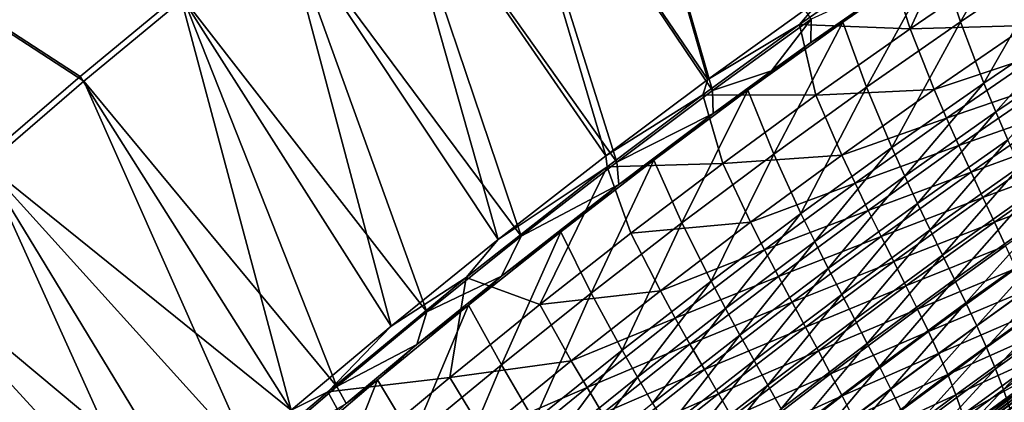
# Model space of a CAD drawing. Header units: metres. Extents: x 0 to 1400, y -1400 to 0.
# Tile 164 of 256: x 330 to 457, y -261 to -212. Entities that reach past the tile are written whole.
import ezdxf

# ---------------------------------------------------------------- set-up
doc = ezdxf.new("R2010")
doc.units = ezdxf.units.M

msp = doc.modelspace()

# ---------------------------------------------------------------- linework, layer by layer
at = {"layer": 'None'}
for points in [[(11.242748, -7.263255), (325.205688, -230.885178), (337.863342, -220.012817)], [(337.863342, -220.012817), (350.703094, -209.356155), (11.242748, -7.263255)], [(11.242748, -7.263255, -3), (350.241486, -208.733871, -3), (337.386749, -219.402237, -3)], [(337.386749, -219.402237, -3), (324.714417, -230.286621, -3), (11.242748, -7.263255, -3)], [(403.42215, -168.297363, -3), (418.276337, -219.787537, -32.124081), (389.868927, -178.063004, -3)], [(433.257629, -208.995499, -32.124084), (418.276337, -219.787537, -32.124081), (403.42215, -168.297363, -3)], [(418.886383, -221.191742, -29.538929), (403.82135, -168.963058), (390.284088, -178.718384)], [(418.886383, -221.191742, -29.538929), (431.601013, -211.996567, -29.538927), (403.82135, -168.963058)], [(389.868927, -178.063004, -3), (405.125092, -229.643143, -32.124153), (376.485687, -188.060333, -3)], [(406.549713, -230.433655, -29.539), (390.284088, -178.718384), (376.916565, -188.705032)], [(418.276337, -219.787537, -32.124081), (405.125092, -229.643143, -32.124153), (389.868927, -178.063004, -3)], [(406.549713, -230.433655, -29.539), (418.886383, -221.191742, -29.538929), (390.284088, -178.718384)], [(376.485687, -188.060333, -3), (391.25882, -240.43689, -32.124329), (363.275513, -198.285278, -3)], [(394.247223, -239.975235, -29.539145), (376.916565, -188.705032), (363.721893, -198.918945)], [(405.125092, -229.643143, -32.124153), (391.25882, -240.43689, -32.124329), (376.485687, -188.060333, -3)], [(394.247223, -239.975235, -29.539145), (406.549713, -230.433655, -29.539), (376.916565, -188.705032)], [(460.518524, -195.461273, -32.366943), (448.044739, -203.811676, -32.367355), (450.859802, -212.358688, -88.101669)], [(460.518524, -195.461273, -32.366943), (450.859802, -212.358688, -88.101669), (463.069763, -204.13765, -88.107979)], [(444.365784, -213.237915, -88.557144), (441.600555, -204.641769, -32.845116), (451.435577, -197.941437, -32.845123)], [(444.365784, -213.237915, -88.557144), (451.435577, -197.941437, -32.845123), (456.633514, -204.865173, -88.563568)], [(363.275513, -198.285278, -3), (377.451752, -251.612366, -32.124611), (350.241486, -208.733871, -3)], [(382.071991, -249.750107, -29.539373), (363.721893, -198.918945), (350.703094, -209.356155)], [(391.25882, -240.43689, -32.124329), (377.451752, -251.612366, -32.124611), (363.275513, -198.285278, -3)], [(382.071991, -249.750107, -29.539373), (394.247223, -239.975235, -29.539145), (363.721893, -198.918945)], [(444.166992, -206.219315, -30.961779), (435.685944, -212.385529, -32.367619), (448.044739, -203.811676, -32.367355)], [(448.044739, -203.811676, -32.367355), (435.685944, -212.385529, -32.367619), (438.770447, -220.792068, -88.094604)], [(448.044739, -203.811676, -32.367355), (438.770447, -220.792068, -88.094604), (450.859802, -212.358688, -88.101669)], [(463.069763, -204.13765, -88.107979), (450.859802, -212.358688, -88.101669), (453.889862, -220.25209, -143.941757)], [(465.868866, -212.138519, -143.952957), (463.069763, -204.13765, -88.107979), (453.889862, -220.25209, -143.941757)], [(433.257629, -208.995499, -32.124084), (441.600555, -204.641769, -32.845116), (430.131165, -212.696854, -32.845112)], [(430.131165, -212.696854, -32.845112), (441.600555, -204.641769, -32.845116), (444.365784, -213.237915, -88.557144)], [(459.513763, -212.81749, -144.387238), (444.365784, -213.237915, -88.557144), (456.633514, -204.865173, -88.563568)], [(444.166992, -206.219315, -30.961779), (431.589783, -215.031082, -30.962004), (435.685944, -212.385529, -32.367619)], [(431.601013, -211.996567, -29.538927), (431.589783, -215.031082, -30.962004), (444.166992, -206.219315, -30.961779)], [(350.241486, -208.733871, -3), (364.581055, -262.43161, -32.124992), (337.386749, -219.402237, -3)], [(370.466888, -259.386841, -29.539682), (350.703094, -209.356155), (337.863342, -220.012817)], [(377.451752, -251.612366, -32.124611), (364.581055, -262.43161, -32.124992), (350.241486, -208.733871, -3)], [(370.466888, -259.386841, -29.539682), (382.071991, -249.750107, -29.539373), (350.703094, -209.356155)], [(418.276337, -219.787537, -32.124081), (433.257629, -208.995499, -32.124084), (430.131165, -212.696854, -32.845112)], [(418.886383, -221.191742, -29.538929), (426.525879, -218.668625, -30.962074), (431.601013, -211.996567, -29.538927)], [(426.525879, -218.668625, -30.962074), (431.589783, -215.031082, -30.962004), (431.601013, -211.996567, -29.538927)], [(418.276337, -219.787537, -32.124081), (430.131165, -212.696854, -32.845112), (417.65683, -221.760574, -32.845112)], [(417.65683, -221.760574, -32.845112), (430.131165, -212.696854, -32.845112), (432.227142, -221.821411, -88.54998)], [(431.589783, -215.031082, -30.962004), (423.445007, -221.180862, -32.36771), (435.685944, -212.385529, -32.367619)], [(435.685944, -212.385529, -32.367619), (423.445007, -221.180862, -32.36771), (426.804535, -229.435547, -88.086761)], [(435.685944, -212.385529, -32.367619), (426.804535, -229.435547, -88.086761), (438.770447, -220.792068, -88.094604)], [(432.227142, -221.821411, -88.54998), (430.131165, -212.696854, -32.845112), (444.365784, -213.237915, -88.557144)], [(432.227142, -221.821411, -88.54998), (444.365784, -213.237915, -88.557144), (447.479797, -221.077103, -144.376114)], [(450.859802, -212.358688, -88.101669), (438.770447, -220.792068, -88.094604), (442.034821, -228.567627, -143.929352)], [(453.889862, -220.25209, -143.941757), (450.859802, -212.358688, -88.101669), (442.034821, -228.567627, -143.929352)], [(444.365784, -213.237915, -88.557144), (459.513763, -212.81749, -144.387238), (447.479797, -221.077103, -144.376114)], [(447.479797, -221.077103, -144.376114), (459.513763, -212.81749, -144.387238), (460.998047, -216.559235, -172.326828)], [(453.889862, -220.25209, -143.941757), (455.442017, -223.970825, -171.891785), (465.868866, -212.138519, -143.952957)], [(455.442017, -223.970825, -171.891785), (467.31604, -215.904404, -171.904602), (465.868866, -212.138519, -143.952957)], [(431.589783, -215.031082, -30.962004), (426.525879, -218.668625, -30.962074), (423.445007, -221.180862, -32.36771)], [(447.479797, -221.077103, -144.376114), (460.998047, -216.559235, -172.326828), (449.070221, -224.768738, -172.314133)], [(449.070221, -224.768738, -172.314133), (460.998047, -216.559235, -172.326828), (462.487701, -220.15509, -200.280197)], [(455.442017, -223.970825, -171.891785), (456.995544, -227.546829, -199.856125), (467.31604, -215.904404, -171.904602)], [(364.581055, -262.43161, -32.124992), (324.714417, -230.286621, -3), (337.386749, -219.402237, -3)], [(418.97348, -224.191254, -30.962154), (426.525879, -218.668625, -30.962074), (418.886383, -221.191742, -29.538929)], [(426.525879, -218.668625, -30.962074), (418.97348, -224.191254, -30.962154), (423.445007, -221.180862, -32.36771)], [(359.50293, -268.789154, -29.540066), (337.863342, -220.012817), (325.205688, -230.885178)], [(359.50293, -268.789154, -29.540066), (370.466888, -259.386841, -29.539682), (337.863342, -220.012817)], [(405.125092, -229.643143, -32.124153), (418.276337, -219.787537, -32.124081), (417.65683, -221.760574, -32.845112)], [(438.770447, -220.792068, -88.094604), (426.804535, -229.435547, -88.086761), (430.306396, -237.082565, -143.915741)], [(442.034821, -228.567627, -143.929352), (438.770447, -220.792068, -88.094604), (430.306396, -237.082565, -143.915741)], [(442.034821, -228.567627, -143.929352), (443.692963, -232.234283, -171.877625), (453.889862, -220.25209, -143.941757)], [(443.692963, -232.234283, -171.877625), (455.442017, -223.970825, -171.891785), (453.889862, -220.25209, -143.941757)], [(449.070221, -224.768738, -172.314133), (462.487701, -220.15509, -200.280197), (450.659882, -228.317886, -200.266312)], [(450.659882, -228.317886, -200.266312), (462.487701, -220.15509, -200.280197), (463.964813, -223.613083, -228.245346)], [(405.125092, -229.643143, -32.124153), (417.65683, -221.760574, -32.845112), (405.335663, -231.032303, -32.845123)], [(405.335663, -231.032303, -32.845123), (417.65683, -221.760574, -32.845112), (420.220612, -230.613205, -88.542046)], [(406.549713, -230.433655, -29.539), (418.97348, -224.191254, -30.962154), (418.886383, -221.191742, -29.538929)], [(423.445007, -221.180862, -32.36771), (418.97348, -224.191254, -30.962154), (411.324646, -230.195923, -32.367607)], [(414.964905, -238.287079, -88.078094), (423.445007, -221.180862, -32.36771), (411.324646, -230.195923, -32.367607)], [(423.445007, -221.180862, -32.36771), (414.964905, -238.287079, -88.078094), (426.804535, -229.435547, -88.086761)], [(420.220612, -230.613205, -88.542046), (417.65683, -221.760574, -32.845112), (432.227142, -221.821411, -88.54998)], [(420.220612, -230.613205, -88.542046), (432.227142, -221.821411, -88.54998), (435.577972, -229.537247, -144.363708)], [(432.227142, -221.821411, -88.54998), (447.479797, -221.077103, -144.376114), (435.577972, -229.537247, -144.363708)], [(435.577972, -229.537247, -144.363708), (447.479797, -221.077103, -144.376114), (449.070221, -224.768738, -172.314133)], [(406.834717, -233.317627, -30.962219), (418.97348, -224.191254, -30.962154), (406.549713, -230.433655, -29.539)], [(418.97348, -224.191254, -30.962154), (406.834717, -233.317627, -30.962219), (411.324646, -230.195923, -32.367607)], [(443.692963, -232.234283, -171.877625), (445.346222, -235.761826, -199.840591), (455.442017, -223.970825, -171.891785)], [(445.346222, -235.761826, -199.840591), (456.995544, -227.546829, -199.856125), (455.442017, -223.970825, -171.891785)], [(450.659882, -228.317886, -200.266312), (463.964813, -223.613083, -228.245346), (452.231659, -231.731934, -228.230682)], [(452.231659, -231.731934, -228.230682), (463.964813, -223.613083, -228.245346), (465.411407, -226.941208, -256.220245)], [(435.577972, -229.537247, -144.363708), (449.070221, -224.768738, -172.314133), (437.275452, -233.173981, -172.299973)], [(437.275452, -233.173981, -172.299973), (449.070221, -224.768738, -172.314133), (450.659882, -228.317886, -200.266312)], [(452.231659, -231.731934, -228.230682), (465.411407, -226.941208, -256.220245), (453.768311, -235.01825, -256.205261)], [(453.768311, -235.01825, -256.205261), (465.411407, -226.941208, -256.220245), (466.809601, -230.147491, -284.202332)], [(437.275452, -233.173981, -172.299973), (450.659882, -228.317886, -200.266312), (438.965759, -236.671829, -200.250839)], [(438.965759, -236.671829, -200.250839), (450.659882, -228.317886, -200.266312), (452.231659, -231.731934, -228.230682)], [(446.977966, -239.156876, -227.815918), (456.995544, -227.546829, -199.856125), (445.346222, -235.761826, -199.840591)], [(446.977966, -239.156876, -227.815918), (458.533051, -230.987381, -227.832291), (456.995544, -227.546829, -199.856125)], [(391.25882, -240.43689, -32.124329), (405.125092, -229.643143, -32.124153), (405.335663, -231.032303, -32.845123)], [(426.804535, -229.435547, -88.086761), (414.964905, -238.287079, -88.078094), (418.707306, -245.79454, -143.900864)], [(430.306396, -237.082565, -143.915741), (426.804535, -229.435547, -88.086761), (418.707306, -245.79454, -143.900864)], [(420.220612, -230.613205, -88.542046), (435.577972, -229.537247, -144.363708), (423.81131, -238.195221, -144.349991)], [(423.81131, -238.195221, -144.349991), (435.577972, -229.537247, -144.363708), (437.275452, -233.173981, -172.299973)], [(430.306396, -237.082565, -143.915741), (432.071564, -240.692032, -171.862091), (442.034821, -228.567627, -143.929352)], [(432.071564, -240.692032, -171.862091), (443.692963, -232.234283, -171.877625), (442.034821, -228.567627, -143.929352)], [(351.309082, -274.013214, -32.125519), (312.2276, -241.383362, -3), (324.714417, -230.286621, -3)], [(347.248077, -279.65564, -29.540611), (325.205688, -230.885178), (312.733307, -241.969559)], [(364.581055, -262.43161, -32.124992), (351.309082, -274.013214, -32.125519), (324.714417, -230.286621, -3)], [(347.248077, -279.65564, -29.540611), (359.50293, -268.789154, -29.540066), (325.205688, -230.885178)], [(391.25882, -240.43689, -32.124329), (405.335663, -231.032303, -32.845123), (387.146393, -245.322464, -32.845139)], [(387.146393, -245.322464, -32.845139), (405.335663, -231.032303, -32.845123), (396.616425, -248.811935, -88.523766)], [(394.247223, -239.975235, -29.539145), (406.834717, -233.317627, -30.962219), (406.549713, -230.433655, -29.539)], [(405.335663, -231.032303, -32.845123), (408.349365, -239.610855, -88.533318), (396.616425, -248.811935, -88.523766)], [(411.324646, -230.195923, -32.367607), (406.834717, -233.317627, -30.962219), (399.327728, -239.428986, -32.367287)], [(403.254395, -247.344681, -88.068581), (411.324646, -230.195923, -32.367607), (399.327728, -239.428986, -32.367287)], [(403.254395, -247.344681, -88.068581), (414.964905, -238.287079, -88.078094), (411.324646, -230.195923, -32.367607)], [(408.349365, -239.610855, -88.533318), (405.335663, -231.032303, -32.845123), (420.220612, -230.613205, -88.542046)], [(408.349365, -239.610855, -88.533318), (420.220612, -230.613205, -88.542046), (423.81131, -238.195221, -144.349991)], [(448.571594, -242.426102, -255.801071), (458.533051, -230.987381, -227.832291), (446.977966, -239.156876, -227.815918)], [(448.571594, -242.426102, -255.801071), (460.037079, -234.29982, -255.817734), (458.533051, -230.987381, -227.832291)], [(453.768311, -235.01825, -256.205261), (466.809601, -230.147491, -284.202332), (455.252747, -238.184219, -284.1875)], [(455.252747, -238.184219, -284.1875), (466.809601, -230.147491, -284.202332), (468.141449, -233.239868, -312.186859)], [(432.071564, -240.692032, -171.862091), (433.825165, -244.166168, -199.823578), (443.692963, -232.234283, -171.877625)], [(433.825165, -244.166168, -199.823578), (445.346222, -235.761826, -199.840591), (443.692963, -232.234283, -171.877625)], [(438.965759, -236.671829, -200.250839), (452.231659, -231.731934, -228.230682), (440.632568, -240.037506, -228.21434)], [(440.632568, -240.037506, -228.21434), (452.231659, -231.731934, -228.230682), (453.768311, -235.01825, -256.205261)], [(406.834717, -233.317627, -30.962219), (391.705719, -245.138489, -30.962172), (399.327728, -239.428986, -32.367287)], [(391.705719, -245.138489, -30.962172), (406.834717, -233.317627, -30.962219), (394.247223, -239.975235, -29.539145)], [(423.81131, -238.195221, -144.349991), (437.275452, -233.173981, -172.299973), (425.616638, -241.772125, -172.284317)], [(425.616638, -241.772125, -172.284317), (437.275452, -233.173981, -172.299973), (438.965759, -236.671829, -200.250839)], [(455.252747, -238.184219, -284.1875), (468.141449, -233.239868, -312.186859), (456.667786, -241.237122, -312.172607)], [(450.110565, -245.576141, -283.793427), (460.037079, -234.29982, -255.817734), (448.571594, -242.426102, -255.801071)], [(450.110565, -245.576141, -283.793427), (461.490234, -237.491501, -283.809875), (460.037079, -234.29982, -255.817734)], [(435.551575, -247.510941, -227.797989), (445.346222, -235.761826, -199.840591), (433.825165, -244.166168, -199.823578)], [(435.551575, -247.510941, -227.797989), (446.977966, -239.156876, -227.815918), (445.346222, -235.761826, -199.840591)], [(440.632568, -240.037506, -228.21434), (453.768311, -235.01825, -256.205261), (442.259613, -243.277771, -256.188538)], [(442.259613, -243.277771, -256.188538), (453.768311, -235.01825, -256.205261), (455.252747, -238.184219, -284.1875)], [(418.707306, -245.79454, -143.900864), (420.580261, -249.341537, -171.845123), (430.306396, -237.082565, -143.915741)], [(420.580261, -249.341537, -171.845123), (432.071564, -240.692032, -171.862091), (430.306396, -237.082565, -143.915741)], [(425.616638, -241.772125, -172.284317), (438.965759, -236.671829, -200.250839), (427.40799, -245.213943, -200.233719)], [(427.40799, -245.213943, -200.233719), (438.965759, -236.671829, -200.250839), (440.632568, -240.037506, -228.21434)], [(414.964905, -238.287079, -88.078094), (403.254395, -247.344681, -88.068581), (407.240234, -254.701248, -143.884705)], [(418.707306, -245.79454, -143.900864), (414.964905, -238.287079, -88.078094), (407.240234, -254.701248, -143.884705)], [(408.349365, -239.610855, -88.533318), (423.81131, -238.195221, -144.349991), (412.182739, -247.048309, -144.334915)], [(412.182739, -247.048309, -144.334915), (423.81131, -238.195221, -144.349991), (425.616638, -241.772125, -172.284317)], [(442.259613, -243.277771, -256.188538), (455.252747, -238.184219, -284.1875), (443.830597, -246.399323, -284.170929)], [(443.830597, -246.399323, -284.170929), (455.252747, -238.184219, -284.1875), (456.667786, -241.237122, -312.172607)], [(451.578308, -248.613708, -311.790375), (461.490234, -237.491501, -283.809875), (450.110565, -245.576141, -283.793427)], [(451.578308, -248.613708, -311.790375), (462.875122, -240.569809, -311.806152), (461.490234, -237.491501, -283.809875)], [(399.327728, -239.428986, -32.367287), (391.705719, -245.138489, -30.962172), (387.457336, -248.878372, -32.366722)], [(391.676086, -256.606415, -88.058197), (399.327728, -239.428986, -32.367287), (387.457336, -248.878372, -32.366722)], [(391.676086, -256.606415, -88.058197), (403.254395, -247.344681, -88.068581), (399.327728, -239.428986, -32.367287)], [(396.616425, -248.811935, -88.523766), (408.349365, -239.610855, -88.533318), (412.182739, -247.048309, -144.334915)], [(437.235168, -250.7323, -255.782822), (446.977966, -239.156876, -227.815918), (435.551575, -247.510941, -227.797989)], [(437.235168, -250.7323, -255.782822), (448.571594, -242.426102, -255.801071), (446.977966, -239.156876, -227.815918)], [(377.451752, -251.612366, -32.124611), (391.25882, -240.43689, -32.124329), (387.146393, -245.322464, -32.845139)], [(382.071991, -249.750107, -29.539373), (391.705719, -245.138489, -30.962172), (394.247223, -239.975235, -29.539145)], [(420.580261, -249.341537, -171.845123), (422.434723, -252.757156, -199.805038), (432.071564, -240.692032, -171.862091)], [(422.434723, -252.757156, -199.805038), (433.825165, -244.166168, -199.823578), (432.071564, -240.692032, -171.862091)], [(427.40799, -245.213943, -200.233719), (440.632568, -240.037506, -228.21434), (429.170135, -248.526749, -228.196259)], [(429.170135, -248.526749, -228.196259), (440.632568, -240.037506, -228.21434), (442.259613, -243.277771, -256.188538)], [(452.958344, -251.545578, -339.789429), (462.875122, -240.569809, -311.806152), (451.578308, -248.613708, -311.790375)], [(452.958344, -251.545578, -339.789429), (464.174377, -243.542206, -339.804047), (462.875122, -240.569809, -311.806152)], [(337.305481, -286.72464, -32.126244), (299.929443, -252.688858, -3), (312.2276, -241.383362, -3)], [(335.208252, -290.71521, -29.541281), (312.733307, -241.969559), (300.449341, -253.26239)], [(351.309082, -274.013214, -32.125519), (337.305481, -286.72464, -32.126244), (312.2276, -241.383362, -3)], [(335.208252, -290.71521, -29.541281), (347.248077, -279.65564, -29.540611), (312.733307, -241.969559)], [(412.182739, -247.048309, -144.334915), (425.616638, -241.772125, -172.284317), (414.096558, -250.560349, -172.26709)], [(414.096558, -250.560349, -172.26709), (425.616638, -241.772125, -172.284317), (427.40799, -245.213943, -200.233719)], [(438.860321, -253.836212, -283.77536), (448.571594, -242.426102, -255.801071), (437.235168, -250.7323, -255.782822)], [(438.860321, -253.836212, -283.77536), (450.110565, -245.576141, -283.793427), (448.571594, -242.426102, -255.801071)], [(443.830597, -246.399323, -284.170929), (456.667786, -241.237122, -312.172607), (445.329224, -249.408798, -312.156647)], [(445.329224, -249.408798, -312.156647), (456.667786, -241.237122, -312.172607), (457.996277, -244.18425, -340.155212)], [(429.170135, -248.526749, -228.196259), (442.259613, -243.277771, -256.188538), (430.887695, -251.716583, -256.170044)], [(430.887695, -251.716583, -256.170044), (442.259613, -243.277771, -256.188538), (443.830597, -246.399323, -284.170929)], [(454.234161, -254.378586, -367.789093), (464.174377, -243.542206, -339.804047), (452.958344, -251.545578, -339.789429)], [(454.234161, -254.378586, -367.789093), (465.370697, -246.416214, -367.802063), (464.174377, -243.542206, -339.804047)], [(424.256104, -256.046661, -227.778458), (433.825165, -244.166168, -199.823578), (422.434723, -252.757156, -199.805038)], [(424.256104, -256.046661, -227.778458), (435.551575, -247.510941, -227.797989), (433.825165, -244.166168, -199.823578)], [(457.996277, -244.18425, -340.155212), (446.739258, -252.312805, -340.14035), (445.329224, -249.408798, -312.156647)], [(459.221069, -247.032883, -368.130005), (446.739258, -252.312805, -340.14035), (457.996277, -244.18425, -340.155212)], [(377.451752, -251.612366, -32.124611), (387.146393, -245.322464, -32.845139), (369.31781, -260.06012, -32.845161)], [(369.31781, -260.06012, -32.845161), (387.146393, -245.322464, -32.845139), (385.024902, -258.213989, -88.513382)], [(391.705719, -245.138489, -30.962172), (380.786407, -253.990204, -30.962036), (387.457336, -248.878372, -32.366722)], [(380.786407, -253.990204, -30.962036), (391.705719, -245.138489, -30.962172), (382.071991, -249.750107, -29.539373)], [(387.146393, -245.322464, -32.845139), (396.616425, -248.811935, -88.523766), (385.024902, -258.213989, -88.513382)], [(407.240234, -254.701248, -143.884705), (409.221649, -258.180359, -171.826721), (418.707306, -245.79454, -143.900864)], [(409.221649, -258.180359, -171.826721), (420.580261, -249.341537, -171.845123), (418.707306, -245.79454, -143.900864)], [(414.096558, -250.560349, -172.26709), (427.40799, -245.213943, -200.233719), (415.989349, -253.941299, -200.21489)], [(415.989349, -253.941299, -200.21489), (427.40799, -245.213943, -200.233719), (429.170135, -248.526749, -228.196259)], [(440.411407, -256.828674, -311.773041), (450.110565, -245.576141, -283.793427), (438.860321, -253.836212, -283.77536)], [(440.411407, -256.828674, -311.773041), (451.578308, -248.613708, -311.790375), (450.110565, -245.576141, -283.793427)], [(403.254395, -247.344681, -88.068581), (391.676086, -256.606415, -88.058197), (395.908051, -263.800446, -143.867218)], [(407.240234, -254.701248, -143.884705), (403.254395, -247.344681, -88.068581), (395.908051, -263.800446, -143.867218)], [(396.616425, -248.811935, -88.523766), (412.182739, -247.048309, -144.334915), (400.695221, -256.093811, -144.318436)], [(400.695221, -256.093811, -144.318436), (412.182739, -247.048309, -144.334915), (414.096558, -250.560349, -172.26709)], [(426.029846, -259.215363, -255.762924), (435.551575, -247.510941, -227.797989), (424.256104, -256.046661, -227.778458)], [(426.029846, -259.215363, -255.762924), (437.235168, -250.7323, -255.782822), (435.551575, -247.510941, -227.797989)], [(430.887695, -251.716583, -256.170044), (443.830597, -246.399323, -284.170929), (432.54538, -254.789505, -284.152557)], [(432.54538, -254.789505, -284.152557), (443.830597, -246.399323, -284.170929), (445.329224, -249.408798, -312.156647)], [(446.739258, -252.312805, -340.14035), (459.221069, -247.032883, -368.130005), (448.044373, -255.117966, -368.116638)], [(448.044373, -255.117966, -368.116638), (459.221069, -247.032883, -368.130005), (460.325104, -249.790482, -396.093994)], [(455.389404, -257.119659, -395.788635), (465.370697, -246.416214, -367.802063), (454.234161, -254.378586, -367.789093)], [(455.389404, -257.119659, -395.788635), (466.446838, -249.199448, -395.7995), (465.370697, -246.416214, -367.802063)], [(385.024902, -258.213989, -88.513382), (396.616425, -248.811935, -88.523766), (400.695221, -256.093811, -144.318436)], [(415.989349, -253.941299, -200.21489), (429.170135, -248.526749, -228.196259), (417.846893, -257.196564, -228.176407)], [(417.846893, -257.196564, -228.176407), (429.170135, -248.526749, -228.196259), (430.887695, -251.716583, -256.170044)], [(441.872864, -259.71579, -339.773346), (451.578308, -248.613708, -311.790375), (440.411407, -256.828674, -311.773041)], [(441.872864, -259.71579, -339.773346), (452.958344, -251.545578, -339.789429), (451.578308, -248.613708, -311.790375)], [(370.466888, -259.386841, -29.539682), (380.786407, -253.990204, -30.962036), (382.071991, -249.750107, -29.539373)], [(387.457336, -248.878372, -32.366722), (380.786407, -253.990204, -30.962036), (375.716583, -258.54245, -32.365887)], [(380.233124, -266.070374, -88.046898), (387.457336, -248.878372, -32.366722), (375.716583, -258.54245, -32.365887)], [(380.233124, -266.070374, -88.046898), (391.676086, -256.606415, -88.058197), (387.457336, -248.878372, -32.366722)], [(409.221649, -258.180359, -171.826721), (411.177307, -261.532135, -199.784927), (420.580261, -249.341537, -171.845123)], [(411.177307, -261.532135, -199.784927), (422.434723, -252.757156, -199.805038), (420.580261, -249.341537, -171.845123)], [(445.329224, -249.408798, -312.156647), (434.12793, -257.751465, -312.138977), (432.54538, -254.789505, -284.152557)], [(446.739258, -252.312805, -340.14035), (434.12793, -257.751465, -312.138977), (445.329224, -249.408798, -312.156647)], [(449.228363, -257.831116, -396.08252), (448.044373, -255.117966, -368.116638), (460.325104, -249.790482, -396.093994)], [(449.228363, -257.831116, -396.08252), (460.325104, -249.790482, -396.093994), (461.291595, -252.465302, -424.053802)], [(456.407623, -259.775391, -423.783936), (466.446838, -249.199448, -395.7995), (455.389404, -257.119659, -395.788635)], [(456.407623, -259.775391, -423.783936), (467.385529, -251.8992, -423.792175), (466.446838, -249.199448, -395.7995)], [(400.695221, -256.093811, -144.318436), (414.096558, -250.560349, -172.26709), (402.71814, -259.535797, -172.248276)], [(402.71814, -259.535797, -172.248276), (414.096558, -250.560349, -172.26709), (415.989349, -253.941299, -200.21489)], [(427.741364, -262.268463, -283.755676), (437.235168, -250.7323, -255.782822), (426.029846, -259.215363, -255.762924)], [(427.741364, -262.268463, -283.755676), (438.860321, -253.836212, -283.77536), (437.235168, -250.7323, -255.782822)], [(364.581055, -262.43161, -32.124992), (377.451752, -251.612366, -32.124611), (369.31781, -260.06012, -32.845161)], [(417.846893, -257.196564, -228.176407), (430.887695, -251.716583, -256.170044), (419.654999, -260.331482, -256.149719)], [(419.654999, -260.331482, -256.149719), (430.887695, -251.716583, -256.170044), (432.54538, -254.789505, -284.152557)], [(434.12793, -257.751465, -312.138977), (446.739258, -252.312805, -340.14035), (435.619995, -260.608398, -340.123901)], [(435.619995, -260.608398, -340.123901), (446.739258, -252.312805, -340.14035), (448.044373, -255.117966, -368.116638)], [(443.229218, -262.503723, -367.77478), (452.958344, -251.545578, -339.789429), (441.872864, -259.71579, -339.773346)], [(443.229218, -262.503723, -367.77478), (454.234161, -254.378586, -367.789093), (452.958344, -251.545578, -339.789429)], [(450.275421, -260.459778, -424.044678), (449.228363, -257.831116, -396.08252), (461.291595, -252.465302, -424.053802)], [(461.291595, -252.465302, -424.053802), (462.103943, -255.06575, -452.018463), (450.275421, -260.459778, -424.044678)], [(457.272339, -262.35202, -451.76712), (467.385529, -251.8992, -423.792175), (456.407623, -259.775391, -423.783936)], [(337.305481, -286.72464, -32.126244), (324.278107, -299.027252, -32.127094), (299.929443, -252.688858, -3)], [(323.758148, -301.603058, -29.542059), (335.208252, -290.71521, -29.541281), (300.449341, -253.26239)], [(422.434723, -252.757156, -199.805038), (411.177307, -261.532135, -199.784927), (413.093781, -264.761261, -227.757294)], [(413.093781, -264.761261, -227.757294), (424.256104, -256.046661, -227.778458), (422.434723, -252.757156, -199.805038)], [(429.376068, -265.211334, -311.75412), (438.860321, -253.836212, -283.77536), (427.741364, -262.268463, -283.755676)], [(429.376068, -265.211334, -311.75412), (440.411407, -256.828674, -311.773041), (438.860321, -253.836212, -283.77536)], [(371.67511, -261.589539, -30.961853), (380.786407, -253.990204, -30.962036), (370.466888, -259.386841, -29.539682)], [(380.786407, -253.990204, -30.962036), (371.67511, -261.589539, -30.961853), (375.716583, -258.54245, -32.365887)], [(395.908051, -263.800446, -143.867218), (397.998474, -267.206024, -171.806824), (407.240234, -254.701248, -143.884705)], [(397.998474, -267.206024, -171.806824), (409.221649, -258.180359, -171.826721), (407.240234, -254.701248, -143.884705)], [(402.71814, -259.535797, -172.248276), (415.989349, -253.941299, -200.21489), (404.712555, -262.850922, -200.194336)], [(404.712555, -262.850922, -200.194336), (415.989349, -253.941299, -200.21489), (417.846893, -257.196564, -228.176407)], [(432.54538, -254.789505, -284.152557), (421.399445, -263.35141, -284.132385), (419.654999, -260.331482, -256.149719)], [(434.12793, -257.751465, -312.138977), (421.399445, -263.35141, -284.132385), (432.54538, -254.789505, -284.152557)], [(448.044373, -255.117966, -368.116638), (437.006256, -263.366241, -368.101868), (435.619995, -260.608398, -340.123901)], [(437.006256, -263.366241, -368.101868), (448.044373, -255.117966, -368.116638), (449.228363, -257.831116, -396.08252)], [(444.464966, -265.198639, -395.776611), (454.234161, -254.378586, -367.789093), (443.229218, -262.503723, -367.77478)], [(444.464966, -265.198639, -395.776611), (455.389404, -257.119659, -395.788635), (454.234161, -254.378586, -367.789093)], [(462.103943, -255.06575, -452.018463), (451.169769, -263.011719, -452.012177), (450.275421, -260.459778, -424.044678)], [(451.169769, -263.011719, -452.012177), (462.103943, -255.06575, -452.018463), (463.056702, -256.303009, -468.754669)], [(385.024902, -258.213989, -88.513382), (400.695221, -256.093811, -144.318436), (389.351715, -265.329041, -144.300537)], [(389.351715, -265.329041, -144.300537), (400.695221, -256.093811, -144.318436), (402.71814, -259.535797, -172.248276)], [(414.957642, -267.872284, -255.741348), (424.256104, -256.046661, -227.778458), (413.093781, -264.761261, -227.757294)], [(414.957642, -267.872284, -255.741348), (426.029846, -259.215363, -255.762924), (424.256104, -256.046661, -227.778458)], [(451.688324, -264.574493, -468.745636), (451.169769, -263.011719, -452.012177), (463.056702, -256.303009, -468.754669)], [(451.688324, -264.574493, -468.745636), (463.056702, -256.303009, -468.754669), (459.893524, -259.020935, -470.494019)], [(391.676086, -256.606415, -88.058197), (380.233124, -266.070374, -88.046898), (384.713654, -273.089935, -143.848389)], [(395.908051, -263.800446, -143.867218), (391.676086, -256.606415, -88.058197), (384.713654, -273.089935, -143.848389)], [(404.712555, -262.850922, -200.194336), (417.846893, -257.196564, -228.176407), (406.665497, -266.043823, -228.154709)], [(406.665497, -266.043823, -228.154709), (417.846893, -257.196564, -228.176407), (419.654999, -260.331482, -256.149719)], [(430.919525, -268.049316, -339.755768), (440.411407, -256.828674, -311.773041), (429.376068, -265.211334, -311.75412)], [(430.919525, -268.049316, -339.755768), (441.872864, -259.71579, -339.773346), (440.411407, -256.828674, -311.773041)], [(445.564667, -267.806488, -423.774719), (455.389404, -257.119659, -395.788635), (444.464966, -265.198639, -395.776611)], [(445.564667, -267.806488, -423.774719), (456.407623, -259.775391, -423.783936), (455.389404, -257.119659, -395.788635)], [(375.716583, -258.54245, -32.365887), (371.67511, -261.589539, -30.961853), (364.108734, -268.419647, -32.364754)], [(368.928772, -275.734711, -88.034653), (375.716583, -258.54245, -32.365887), (364.108734, -268.419647, -32.364754)], [(368.928772, -275.734711, -88.034653), (380.233124, -266.070374, -88.046898), (375.716583, -258.54245, -32.365887)], [(369.31781, -260.06012, -32.845161), (385.024902, -258.213989, -88.513382), (373.577911, -267.814575, -88.502129)], [(373.577911, -267.814575, -88.502129), (385.024902, -258.213989, -88.513382), (389.351715, -265.329041, -144.300537)], [(397.998474, -267.206024, -171.806824), (400.05545, -270.488556, -199.763214), (409.221649, -258.180359, -171.826721)], [(400.05545, -270.488556, -199.763214), (411.177307, -261.532135, -199.784927), (409.221649, -258.180359, -171.826721)], [(421.399445, -263.35141, -284.132385), (434.12793, -257.751465, -312.138977), (423.06601, -266.261658, -312.119507)], [(423.06601, -266.261658, -312.119507), (434.12793, -257.751465, -312.138977), (435.619995, -260.608398, -340.123901)], [(438.271545, -266.031189, -396.069916), (437.006256, -263.366241, -368.101868), (449.228363, -257.831116, -396.08252)], [(438.271545, -266.031189, -396.069916), (449.228363, -257.831116, -396.08252), (450.275421, -260.459778, -424.044678)], [(359.50293, -268.789154, -29.540066), (371.67511, -261.589539, -30.961853), (370.466888, -259.386841, -29.539682)], [(364.581055, -262.43161, -32.124992), (369.31781, -260.06012, -32.845161), (365.282867, -263.500153, -32.845169)], [(365.282867, -263.500153, -32.845169), (369.31781, -260.06012, -32.845161), (373.577911, -267.814575, -88.502129)], [(389.351715, -265.329041, -144.300537), (402.71814, -259.535797, -172.248276), (391.484192, -268.695679, -172.227814)], [(391.484192, -268.695679, -172.227814), (402.71814, -259.535797, -172.248276), (404.712555, -262.850922, -200.194336)], [(416.755524, -270.869751, -283.734344), (426.029846, -259.215363, -255.762924), (414.957642, -267.872284, -255.741348)], [(416.755524, -270.869751, -283.734344), (427.741364, -262.268463, -283.755676), (426.029846, -259.215363, -255.762924)], [(432.357269, -270.787872, -367.759094), (441.872864, -259.71579, -339.773346), (430.919525, -268.049316, -339.755768)], [(432.357269, -270.787872, -367.759094), (443.229218, -262.503723, -367.77478), (441.872864, -259.71579, -339.773346)], [(439.127197, -274.476654, -470.480652), (451.688324, -264.574493, -468.745636), (459.893524, -259.020935, -470.494019)], [(439.127197, -274.476654, -470.480652), (459.893524, -259.020935, -470.494019), (460.053314, -259.243713, -472.231567)], [(460.053314, -259.243713, -472.231567), (439.293182, -274.694214, -472.218781), (439.127197, -274.476654, -470.480652)], [(460.260071, -259.532074, -473.957581), (439.293182, -274.694214, -472.218781), (460.053314, -259.243713, -472.231567)], [(460.260071, -259.532074, -473.957581), (439.508057, -274.975922, -473.945374), (439.293182, -274.694214, -472.218781)], [(460.513214, -259.885162, -475.667664), (439.508057, -274.975922, -473.945374), (460.260071, -259.532074, -473.957581)], [(460.513214, -259.885162, -475.667664), (439.77124, -275.320984, -475.656067), (439.508057, -274.975922, -473.945374)], [(460.812103, -260.302063, -477.357452), (439.77124, -275.320984, -475.656067), (460.513214, -259.885162, -475.667664)], [(446.512726, -270.332855, -451.761139), (456.407623, -259.775391, -423.783936), (445.564667, -267.806488, -423.774719)], [(446.512726, -270.332855, -451.761139), (457.272339, -262.35202, -451.76712), (456.407623, -259.775391, -423.783936)], [(419.654999, -260.331482, -256.149719), (408.563965, -269.119232, -256.127533), (406.665497, -266.043823, -228.154709)], [(421.399445, -263.35141, -284.132385), (408.563965, -269.119232, -256.127533), (419.654999, -260.331482, -256.149719)], [(435.619995, -260.608398, -340.123901), (424.640503, -269.067474, -340.105743), (423.06601, -266.261658, -312.119507)], [(437.006256, -263.366241, -368.101868), (424.640503, -269.067474, -340.105743), (435.619995, -260.608398, -340.123901)], [(439.401001, -268.610046, -424.034729), (438.271545, -266.031189, -396.069916), (450.275421, -260.459778, -424.044678)], [(450.275421, -260.459778, -424.044678), (451.169769, -263.011719, -452.012177), (439.401001, -268.610046, -424.034729)], [(460.812103, -260.302063, -477.357452), (440.082062, -275.728546, -477.346466), (439.77124, -275.320984, -475.656067)], [(461.156097, -260.781921, -479.022614), (440.082062, -275.728546, -477.346466), (460.812103, -260.302063, -477.357452)], [(461.156097, -260.781921, -479.022614), (440.43985, -276.197754, -479.012238), (440.082062, -275.728546, -477.346466)], [(461.544617, -261.323914, -480.658752), (440.43985, -276.197754, -479.012238), (461.156097, -260.781921, -479.022614)], [(461.544617, -261.323914, -480.658752), (440.843994, -276.727722, -480.649017), (440.43985, -276.197754, -479.012238)], [(461.97699, -261.927124, -482.261536), (440.843994, -276.727722, -480.649017), (461.544617, -261.323914, -480.658752)]]:
    msp.add_3dface(points, dxfattribs=at)

doc.saveas('drawing.dxf')
